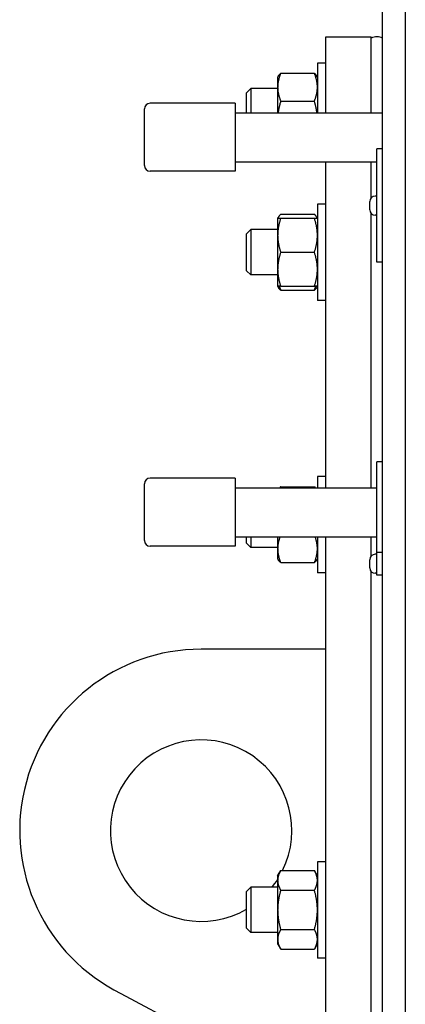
# Model space of a CAD drawing. Header units: inches. Extents: x 24 to 1128, y -74 to 748.
# Tile 128 of 256: x 416.54 to 420.79, y 230.58 to 241.43. Entities that reach past the tile are written whole.
import ezdxf

# ---------------------------------------------------------------- set-up
doc = ezdxf.new("R2010")
doc.units = ezdxf.units.IN
doc.header["$LTSCALE"] = 32
doc.header["$MEASUREMENT"] = 0
doc.layers.add('Visible (ANSI)', color=7, linetype='Continuous', lineweight=30)

msp = doc.modelspace()

# ---------------------------------------------------------------- linework, layer by layer
at = {"layer": 'Visible (ANSI)'}
for p, q in [((420.53905, 184.86766), (420.53905, 250.36766)), ((420.78905, 250.36766), (420.78905, 184.86766)), ((419.91405, 241.24266), (420.41405, 241.24266)), ((419.91405, 240.40432), (419.91405, 241.24266)), ((420.41405, 240.40432), (420.41405, 241.24266)), ((419.91405, 240.95215), (419.82025, 240.95215)), ((419.82025, 240.95215), (419.82025, 240.40432)), ((419.38225, 240.7959), (419.38989, 240.80912)), ((419.38225, 240.7959), (419.38225, 240.68606)), ((419.41575, 240.83915), (419.78676, 240.83915)), ((419.82025, 240.7959), (419.81262, 240.80912)), ((419.38225, 240.68606), (419.38225, 240.40432)), ((419.03905, 240.62371), (419.08483, 240.6709)), ((419.03905, 240.40432), (419.03905, 240.62371)), ((419.38225, 240.6709), (419.08483, 240.6709)), ((419.08483, 240.6709), (419.08483, 240.40432)), ((418.91405, 240.50932), (417.97655, 240.50932)), ((418.91405, 240.50932), (418.91405, 239.75932)), ((419.41575, 240.53297), (419.78676, 240.53297)), ((417.91405, 239.82182), (417.91405, 240.44682)), ((418.91405, 240.40432), (420.53905, 240.40432)), ((420.53905, 240.00612), (420.47655, 240.00612)), ((420.47655, 238.75612), (420.47655, 240.00612)), ((418.91405, 239.86432), (420.47655, 239.86432)), ((419.91405, 236.27244), (419.91405, 239.86432)), ((420.41405, 239.46847), (420.41405, 239.86432)), ((418.91405, 239.75932), (417.97655, 239.75932)), ((419.91405, 239.39814), (419.82025, 239.39814)), ((419.82025, 239.39814), (419.82025, 238.33564)), ((420.39655, 239.33612), (420.39655, 239.42612)), ((420.47655, 239.48612), (420.45655, 239.48612)), ((419.41575, 239.28515), (419.78676, 239.28515)), ((420.41405, 236.27244), (420.41405, 239.29377)), ((420.47655, 239.27612), (420.45655, 239.27612)), ((419.38225, 239.24189), (419.38989, 239.25512)), ((419.38225, 239.24189), (419.38225, 239.05439)), ((419.41575, 239.24189), (419.78676, 239.24189)), ((419.82025, 239.24189), (419.81262, 239.25512)), ((419.03905, 239.0697), (419.08483, 239.11689)), ((419.03905, 238.66408), (419.03905, 239.0697)), ((419.38225, 239.11689), (419.08483, 239.11689)), ((419.08483, 239.11689), (419.08483, 238.61689)), ((419.38225, 239.05439), (419.38225, 238.67939)), ((419.41575, 238.86689), (419.78676, 238.86689)), ((420.53905, 238.75612), (420.47655, 238.75612)), ((419.03905, 238.66408), (419.08483, 238.61689)), ((419.38225, 238.67939), (419.38225, 238.49189)), ((419.38225, 238.61689), (419.08483, 238.61689)), ((419.38225, 238.49189), (419.38989, 238.47866)), ((419.41575, 238.49189), (419.78676, 238.49189)), ((419.41575, 238.44863), (419.78676, 238.44863)), ((419.82025, 238.49189), (419.81262, 238.47866)), ((419.91405, 238.33564), (419.82025, 238.33564)), ((420.53905, 236.55852), (420.47655, 236.55852)), ((420.47655, 235.55852), (420.47655, 236.55852)), ((418.91405, 236.37744), (417.97655, 236.37744)), ((418.91405, 236.37744), (418.91405, 235.62744)), ((419.91405, 236.39604), (419.82025, 236.39604)), ((419.82025, 236.39604), (419.82025, 236.27244)), ((417.91405, 235.68994), (417.91405, 236.31494)), ((418.91405, 236.27244), (420.47655, 236.27244)), ((419.41575, 236.28305), (419.78676, 236.28305)), ((418.91405, 235.73244), (420.47655, 235.73244)), ((419.03905, 235.66198), (419.03905, 235.73244)), ((419.08483, 235.73244), (419.08483, 235.61479)), ((419.38225, 235.73244), (419.38225, 235.59963)), ((419.82025, 235.73244), (419.82025, 235.33354)), ((419.91405, 194.61766), (419.91405, 235.73244)), ((420.41405, 235.52087), (420.41405, 235.73244)), ((418.91405, 235.62744), (417.97655, 235.62744)), ((419.03905, 235.66198), (419.08483, 235.61479)), ((419.38225, 235.61479), (419.08483, 235.61479)), ((419.38225, 235.59963), (419.38225, 235.48979)), ((419.38225, 235.48979), (419.38989, 235.47656)), ((419.82025, 235.48979), (419.81262, 235.47656)), ((420.39655, 235.38852), (420.39655, 235.47852)), ((420.47655, 235.53852), (420.45655, 235.53852)), ((420.53905, 235.55852), (420.47655, 235.55852)), ((420.47655, 235.30852), (420.47655, 235.55852)), ((419.41575, 235.44653), (419.78676, 235.44653)), ((419.91405, 235.33354), (419.82025, 235.33354)), ((420.41405, 194.61766), (420.41405, 235.34617)), ((420.47655, 235.32852), (420.45655, 235.32852)), ((420.53905, 235.30852), (420.47655, 235.30852)), ((419.91405, 234.49266), (418.53905, 234.49266)), ((419.91405, 232.15043), (419.82025, 232.15043)), ((419.82025, 232.15043), (419.82025, 231.08793)), ((419.38225, 231.99418), (419.41575, 232.05219)), ((419.41575, 232.05219), (419.78676, 232.05219)), ((419.82025, 231.99418), (419.78676, 232.05219)), ((419.38225, 231.99418), (419.38225, 231.94394)), ((419.38225, 231.94394), (419.38225, 231.61918)), ((419.03905, 231.82199), (419.08483, 231.86918)), ((419.03905, 231.41637), (419.03905, 231.82199)), ((419.38225, 231.86918), (419.08483, 231.86918)), ((419.08483, 231.86918), (419.08483, 231.36918)), ((419.41575, 231.83568), (419.78676, 231.83568)), ((419.38225, 231.61918), (419.38225, 231.29442)), ((419.03905, 231.41637), (419.08483, 231.36918)), ((419.38225, 231.36918), (419.08483, 231.36918)), ((419.41575, 231.40267), (419.78676, 231.40267)), ((419.38225, 231.29442), (419.38225, 231.24418)), ((419.38225, 231.24418), (419.41575, 231.18616)), ((419.41575, 231.18616), (419.78676, 231.18616)), ((419.82025, 231.24418), (419.78676, 231.18616)), ((419.91405, 231.08793), (419.82025, 231.08793)), ((417.65323, 230.69953), (419.91405, 229.49266))]:
    msp.add_line(p, q, dxfattribs=at)
for centre, radius, start, end in [((420.47655, 241.11766), 0.125, 60, 120), ((417.97655, 240.44682), 0.0625, 90, 180), ((417.97655, 239.82182), 0.0625, 180, 270), ((420.45655, 239.42612), 0.06, 90, 180), ((420.45655, 239.33612), 0.06, 180, 270), ((417.97655, 236.31494), 0.0625, 90, 180), ((417.97655, 235.68994), 0.0625, 180, 270), ((420.45655, 235.47852), 0.06, 90, 180), ((420.45655, 235.38852), 0.06, 180, 270), ((418.53905, 232.49266), 2, 90, 243.710265), ((418.53905, 232.49266), 1, 333.865844, 300), ((418.53905, 232.49266), 1, 321.428767, 327.479591)]:
    msp.add_arc(centre, radius, start, end, dxfattribs=at)
for points, weights in [([(419.41575, 240.83915), (419.38225, 240.75711), (419.38225, 240.68606)], [1, 1.0379548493, 1]), ([(419.38989, 240.80912), (419.39809, 240.82332), (419.41575, 240.83915)], [1.01895290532, 1.01965956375, 1]), ([(419.82025, 240.68606), (419.82025, 240.75711), (419.78676, 240.83915)], [1, 1.0379548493, 1]), ([(419.78676, 240.83915), (419.80442, 240.82332), (419.81262, 240.80912)], [1, 1.01965956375, 1.01895290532]), ([(419.38225, 240.68606), (419.38225, 240.61501), (419.41575, 240.53297)], [1, 1.0379548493, 1]), ([(419.78676, 240.53297), (419.82025, 240.61501), (419.82025, 240.68606)], [1, 1.0379548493, 1]), ([(419.41575, 240.53297), (419.39537, 240.4648), (419.38753, 240.40432)], [1, 1.02274792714, 1.01822828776]), ([(419.81497, 240.40432), (419.80713, 240.4648), (419.78676, 240.53297)], [1.01822828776, 1.02274792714, 1]), ([(419.41575, 239.28515), (419.38999, 239.26206), (419.38412, 239.24189)], [1, 1.02892942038, 1.01375847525]), ([(419.81838, 239.24189), (419.81251, 239.26206), (419.78676, 239.28515)], [1.01375847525, 1.02892942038, 1]), ([(419.38225, 239.24189), (419.38225, 239.24189), (419.41575, 239.24189)], [1, 1.0379548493, 1]), ([(419.41575, 239.24189), (419.38225, 239.14141), (419.38225, 239.05439)], [1, 1.0379548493, 1]), ([(419.82025, 239.05439), (419.82025, 239.14141), (419.78676, 239.24189)], [1, 1.0379548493, 1]), ([(419.78676, 239.24189), (419.82025, 239.24189), (419.82025, 239.24189)], [1, 1.0379548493, 1]), ([(419.38225, 239.05439), (419.38225, 238.96737), (419.41575, 238.86689)], [1, 1.0379548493, 1]), ([(419.78676, 238.86689), (419.82025, 238.96737), (419.82025, 239.05439)], [1, 1.0379548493, 1]), ([(419.41575, 238.86689), (419.38225, 238.76641), (419.38225, 238.67939)], [1, 1.0379548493, 1]), ([(419.82025, 238.67939), (419.82025, 238.76641), (419.78676, 238.86689)], [1, 1.0379548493, 1]), ([(419.38225, 238.67939), (419.38225, 238.59237), (419.41575, 238.49189)], [1, 1.0379548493, 1]), ([(419.78676, 238.49189), (419.82025, 238.59237), (419.82025, 238.67939)], [1, 1.0379548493, 1]), ([(419.41575, 238.49189), (419.38225, 238.49189), (419.38225, 238.49189)], [1, 1.0379548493, 1]), ([(419.41575, 238.44863), (419.39809, 238.46447), (419.38989, 238.47866)], [1, 1.01965956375, 1.01895290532]), ([(419.40009, 238.49189), (419.40663, 238.47096), (419.41575, 238.44863)], [1.01477953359, 1.01005189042, 1]), ([(419.78676, 238.44863), (419.79587, 238.47096), (419.80241, 238.49189)], [1, 1.01005189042, 1.01477953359]), ([(419.82025, 238.49189), (419.82025, 238.49189), (419.78676, 238.49189)], [1, 1.0379548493, 1]), ([(419.81262, 238.47866), (419.80442, 238.46447), (419.78676, 238.44863)], [1.01895290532, 1.01965956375, 1]), ([(419.41575, 236.28305), (419.4097, 236.27763), (419.40479, 236.27244)], [1, 1.00664762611, 1.01096664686]), ([(419.79771, 236.27244), (419.79281, 236.27763), (419.78676, 236.28305)], [1.01096664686, 1.00664762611, 1]), ([(419.40789, 235.73244), (419.38225, 235.66232), (419.38225, 235.59963)], [1.00810386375, 1.03334238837, 1]), ([(419.82025, 235.59963), (419.82025, 235.66232), (419.79461, 235.73244)], [1, 1.03334238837, 1.00810386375]), ([(419.38225, 235.59963), (419.38225, 235.52857), (419.41575, 235.44653)], [1, 1.0379548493, 1]), ([(419.78676, 235.44653), (419.82025, 235.52857), (419.82025, 235.59963)], [1, 1.0379548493, 1]), ([(419.41575, 235.44653), (419.39809, 235.46237), (419.38989, 235.47656)], [1, 1.01965956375, 1.01895290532]), ([(419.81262, 235.47656), (419.80442, 235.46237), (419.78676, 235.44653)], [1.01895290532, 1.01965956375, 1]), ([(419.41575, 232.05219), (419.38225, 231.99418), (419.38225, 231.94394)], [1, 1.0379548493, 1]), ([(419.82025, 231.94394), (419.82025, 231.99418), (419.78676, 232.05219)], [1, 1.0379548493, 1]), ([(419.38225, 231.94394), (419.38225, 231.8937), (419.41575, 231.83568)], [1, 1.0379548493, 1]), ([(419.78676, 231.83568), (419.82025, 231.8937), (419.82025, 231.94394)], [1, 1.0379548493, 1]), ([(419.41575, 231.83568), (419.38225, 231.71966), (419.38225, 231.61918)], [1, 1.0379548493, 1]), ([(419.82025, 231.61918), (419.82025, 231.71966), (419.78676, 231.83568)], [1, 1.0379548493, 1]), ([(419.38225, 231.61918), (419.38225, 231.5187), (419.41575, 231.40267)], [1, 1.0379548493, 1]), ([(419.78676, 231.40267), (419.82025, 231.5187), (419.82025, 231.61918)], [1, 1.0379548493, 1]), ([(419.41575, 231.40267), (419.38225, 231.34466), (419.38225, 231.29442)], [1, 1.0379548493, 1]), ([(419.82025, 231.29442), (419.82025, 231.34466), (419.78676, 231.40267)], [1, 1.0379548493, 1]), ([(419.38225, 231.29442), (419.38225, 231.24418), (419.41575, 231.18616)], [1, 1.0379548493, 1]), ([(419.78676, 231.18616), (419.82025, 231.24418), (419.82025, 231.29442)], [1, 1.0379548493, 1])]:
    msp.add_rational_spline(points, weights, degree=2, dxfattribs=at)

doc.saveas('drawing.dxf')
